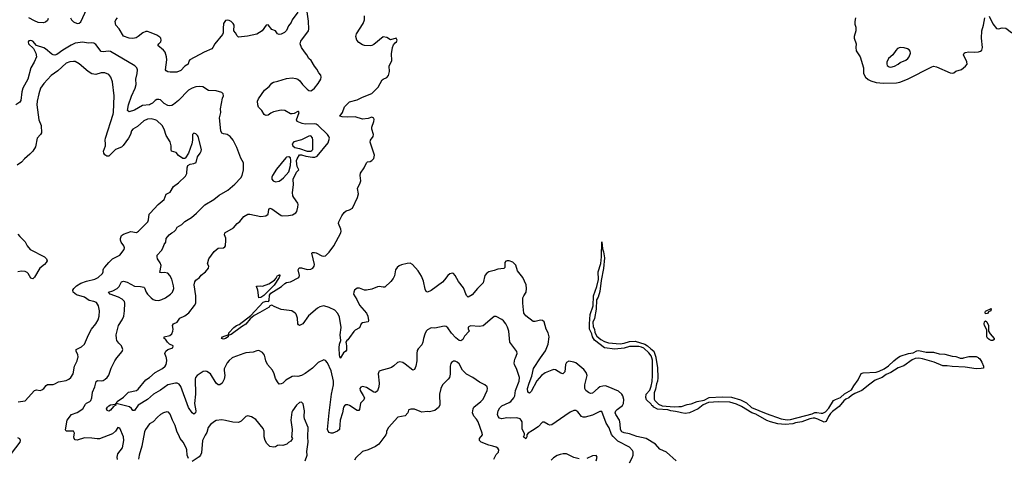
# Model space of a CAD drawing. Header units: inches. Extents: x 2134017 to 2292458, y 756222 to 916513.
# Tile 136 of 256: x 2202890 to 2213513, y 848918 to 853650. Entities that reach past the tile are written whole.
import ezdxf

# ---------------------------------------------------------------- set-up
doc = ezdxf.new("R2010")
doc.units = ezdxf.units.IN
doc.header["$MEASUREMENT"] = 0
for name, color, linetype in [('C2804', 7, 'Continuous'), ('C2805', 7, 'Continuous'), ('C2814', 7, 'Continuous'), ('C2815', 7, 'Continuous')]:
    doc.layers.add(name, color=color, linetype=linetype)

msp = doc.modelspace()

# ---------------------------------------------------------------- linework, layer by layer
at = {"layer": 'C2804', "color": 5}
for points, elevation in [([(2202874, 849526), (2202950, 849536), (2203050, 849648), (2203070, 849655), (2203110, 849650), (2203130, 849656), (2203149, 849670), (2203176, 849704), (2203190, 849714), (2203250, 849715), (2203270, 849720), (2203310, 849743), (2203390, 849756), (2203419, 849770), (2203443, 849790), (2203467, 849830), (2203482, 849910), (2203510, 849970), (2203518, 850000)], 280), ([(2203945, 848905), (2203941, 848930), (2203950, 848967), (2203998, 849030), (2204015, 849110), (2204011, 849150), (2203970, 849244), (2203950, 849249), (2203924, 849210), (2203890, 849183), (2203750, 849129), (2203726, 849126), (2203670, 849136), (2203590, 849137), (2203510, 849115), (2203490, 849118), (2203478, 849130), (2203475, 849150), (2203480, 849190), (2203470, 849210), (2203409, 849209), (2203392, 849212), (2203385, 849225), (2203401, 849330), (2203450, 849389), (2203510, 849413), (2203571, 849450), (2203599, 849501), (2203609, 849511), (2203645, 849530), (2203657, 849543), (2203670, 849570), (2203675, 849630), (2203700, 849690), (2203715, 849745), (2203730, 849758), (2203770, 849753), (2203790, 849758), (2203813, 849770), (2203835, 849790), (2203850, 849815), (2203878, 849890), (2203915, 849970), (2203939, 850000)], 260), ([(2205184, 850000), (2205150, 849972), (2205130, 849949), (2205097, 849883), (2205096, 849864), (2205103, 849810), (2205097, 849770), (2205075, 849730), (2205050, 849710), (2205030, 849710), (2205010, 849730), (2204950, 849830), (2204910, 849854), (2204890, 849856), (2204870, 849853), (2204805, 849810), (2204788, 849790), (2204782, 849770), (2204786, 849610), (2204776, 849510), (2204789, 849430), (2204785, 849410), (2204770, 849395), (2204750, 849407), (2204710, 849466), (2204630, 849692), (2204610, 849718), (2204590, 849728), (2204570, 849729), (2204489, 849711), (2204410, 849651), (2204333, 849610), (2204270, 849552), (2204169, 849491), (2204130, 849432), (2204110, 849435), (2204096, 849456), (2204074, 849474), (2203932, 849508), (2203922, 849498), (2203926, 849490), (2203902, 849478), (2203870, 849436), (2203850, 849425), (2203832, 849432), (2203828, 849450), (2203836, 849470), (2203850, 849485), (2203870, 849496), (2203919, 849501), (2203939, 849521), (2203941, 849530), (2204010, 849576), (2204065, 849630), (2204149, 849650), (2204170, 849663), (2204250, 849763), (2204290, 849788), (2204350, 849844), (2204430, 849886), (2204458, 849910), (2204471, 849930), (2204479, 849970), (2204473, 850000)], 240), ([(2207174, 850000), (2207173, 849970), (2207163, 849910), (2207150, 849877), (2207130, 849870), (2207050, 849935), (2207022, 849950), (2206990, 849958), (2206965, 849950), (2206926, 849914), (2206901, 849899), (2206870, 849885), (2206802, 849870), (2206770, 849857), (2206763, 849850), (2206756, 849830), (2206769, 849730), (2206764, 849690), (2206750, 849644), (2206730, 849627), (2206710, 849630), (2206630, 849681), (2206590, 849692), (2206570, 849685), (2206559, 849670), (2206562, 849650), (2206597, 849597), (2206609, 849570), (2206604, 849550), (2206567, 849513), (2206557, 849443), (2206550, 849432), (2206530, 849435), (2206450, 849488), (2206430, 849495), (2206410, 849494), (2206395, 849485), (2206384, 849470), (2206372, 849408), (2206346, 849330), (2206341, 849230), (2206320, 849210), (2206270, 849190), (2206250, 849189), (2206230, 849196), (2206217, 849210), (2206211, 849230), (2206229, 849410), (2206255, 849610), (2206274, 849710), (2206277, 849750), (2206250, 849861), (2206210, 849947), (2206190, 849973), (2206170, 849979), (2206110, 849952), (2206050, 849890), (2205970, 849834), (2205930, 849812), (2205890, 849802), (2205850, 849804), (2205830, 849800), (2205760, 849760), (2205730, 849730), (2205710, 849720), (2205690, 849719), (2205670, 849741), (2205650, 849779), (2205635, 849830), (2205616, 849870), (2205564, 849930), (2205546, 849970), (2205538, 850000)], 240), ([(2206351, 850000), (2206350, 849998), (2206349, 850000)], 220), ([(2208006, 848910), (2208030, 848959), (2208055, 848985), (2208058, 849010), (2208048, 849028), (2208030, 849038), (2207995, 849050), (2207950, 849058), (2207870, 849093), (2207850, 849108), (2207852, 849130), (2207883, 849170), (2207880, 849190), (2207835, 849310), (2207819, 849339), (2207790, 849372), (2207777, 849410), (2207782, 849450), (2207791, 849469), (2207866, 849530), (2207890, 849556), (2207932, 849650), (2207937, 849670), (2207934, 849690), (2207909, 849710), (2207850, 849740), (2207778, 849790), (2207710, 849825), (2207667, 849867), (2207630, 849938), (2207610, 849955), (2207590, 849964), (2207570, 849964), (2207549, 849951), (2207541, 849939), (2207534, 849910), (2207534, 849826), (2207526, 849790), (2207513, 849770), (2207452, 849710), (2207432, 849670), (2207421, 849610), (2207424, 849490), (2207410, 849464), (2207368, 849432), (2207310, 849420), (2207290, 849424), (2207230, 849417), (2207210, 849421), (2207150, 849447), (2207111, 849449), (2207090, 849442), (2207084, 849436), (2207079, 849410), (2207050, 849375), (2206970, 849361), (2206868, 849250), (2206848, 849210), (2206848, 849190), (2206840, 849170), (2206766, 849070), (2206730, 849045), (2206650, 849008), (2206590, 848992), (2206517, 848923), (2206502, 848898)], 260), ([(2209470, 848870), (2209498, 848922), (2209509, 848950), (2209507, 848987), (2209502, 849002), (2209470, 849038), (2209343, 849103), (2209292, 849152), (2209276, 849176), (2209250, 849246), (2209218, 849298), (2209170, 849423), (2209150, 849424), (2209070, 849382), (2208990, 849361), (2208970, 849360), (2208950, 849370), (2208910, 849419), (2208890, 849433), (2208870, 849432), (2208830, 849414), (2208770, 849376), (2208630, 849278), (2208610, 849274), (2208590, 849281), (2208550, 849307), (2208530, 849307), (2208483, 849257), (2208424, 849216), (2208377, 849190), (2208361, 849170), (2208363, 849150), (2208350, 849129), (2208327, 849150), (2208335, 849170), (2208335, 849185), (2208311, 849231), (2208311, 849311), (2208302, 849330), (2208290, 849342), (2208253, 849353), (2208190, 849350), (2208147, 849353), (2208090, 849344), (2208066, 849350), (2208051, 849370), (2208046, 849390), (2208051, 849430), (2208070, 849461), (2208090, 849482), (2208170, 849518), (2208190, 849532), (2208223, 849570), (2208233, 849590), (2208239, 849650), (2208278, 849750), (2208282, 849790), (2208254, 849874), (2208227, 849930), (2208225, 849945), (2208233, 849987), (2208238, 850000)], 240), ([(2209973, 848890), (2209870, 848985), (2209795, 849015), (2209750, 849070), (2209650, 849133), (2209550, 849154), (2209470, 849180), (2209410, 849191), (2209385, 849205), (2209371, 849230), (2209370, 849290), (2209362, 849330), (2209320, 849390), (2209316, 849410), (2209323, 849430), (2209336, 849444), (2209392, 849488), (2209404, 849510), (2209409, 849551), (2209399, 849590), (2209388, 849610), (2209350, 849642), (2209240, 849690), (2209210, 849699), (2209183, 849697), (2209150, 849687), (2209130, 849676), (2209070, 849622), (2209050, 849618), (2209026, 849626), (2208997, 849650), (2208987, 849670), (2208988, 849710), (2209011, 849810), (2209003, 849843), (2208976, 849876), (2208890, 849946), (2208870, 849956), (2208816, 849964), (2208790, 849952), (2208780, 849930), (2208770, 849850), (2208750, 849830), (2208730, 849835), (2208672, 849872), (2208654, 849874), (2208630, 849869), (2208559, 849841), (2208521, 849810), (2208468, 849752), (2208410, 849639), (2208390, 849621), (2208371, 849631), (2208369, 849670), (2208386, 849730), (2208415, 849805), (2208433, 849887), (2208509, 850000)], 220), ([(2210000, 849415), (2209964, 849424), (2209915, 849430), (2209881, 849441), (2209770, 849449), (2209730, 849470), (2209722, 849482), (2209710, 849488), (2209702, 849502), (2209654, 849550), (2209646, 849574), (2209649, 849611), (2209687, 849653), (2209704, 849696), (2209715, 849745), (2209719, 849810), (2209718, 849978), (2209710, 850000)], 180), ([(2209753, 850000), (2209770, 849898), (2209774, 849786), (2209772, 849750), (2209759, 849721), (2209750, 849665), (2209736, 849624), (2209735, 849555), (2209741, 849541), (2209781, 849501), (2209822, 849482), (2209950, 849473), (2210000, 849476)], 180), ([(2205971, 848890), (2205990, 848950), (2205988, 848990), (2206001, 849090), (2205997, 849150), (2206003, 849250), (2205964, 849344), (2205960, 849370), (2205963, 849430), (2205950, 849504), (2205930, 849523), (2205910, 849519), (2205877, 849490), (2205832, 849430), (2205826, 849414), (2205815, 849330), (2205828, 849230), (2205827, 849173), (2205822, 849150), (2205832, 849130), (2205816, 849104), (2205790, 849088), (2205772, 849070), (2205730, 849054), (2205690, 849059), (2205670, 849055), (2205650, 849041), (2205630, 849036), (2205590, 849046), (2205556, 849076), (2205537, 849110), (2205528, 849150), (2205527, 849210), (2205518, 849238), (2205437, 849337), (2205390, 849364), (2205350, 849376), (2205330, 849367), (2205280, 849320), (2205250, 849305), (2205190, 849306), (2205110, 849326), (2205070, 849331), (2205010, 849324), (2204990, 849314), (2204950, 849284), (2204925, 849250), (2204910, 849197), (2204890, 849169), (2204864, 849110), (2204850, 848975), (2204839, 848950), (2204826, 848934), (2204750, 848883)], 260), ([(2204710, 848917), (2204698, 848950), (2204694, 849010), (2204686, 849030), (2204653, 849093), (2204623, 849130), (2204613, 849150), (2204585, 849210), (2204568, 849270), (2204538, 849330), (2204515, 849395), (2204494, 849414), (2204478, 849418), (2204441, 849410), (2204410, 849392), (2204377, 849363), (2204330, 849310), (2204289, 849291), (2204246, 849230), (2204236, 849204), (2204208, 849050), (2204178, 848950), (2204173, 848910)], 260), ([(2202801, 848970), (2202894, 849090), (2202898, 849110), (2202890, 849126), (2202870, 849138)], 280), ([(2208927, 848913), (2208870, 848928), (2208790, 848966), (2208753, 848967), (2208721, 848959), (2208690, 848947), (2208650, 848922), (2208623, 848897)], 260), ([(2209109, 848890), (2209122, 848930), (2209109, 848949), (2209070, 848946), (2209010, 848916)], 260)]:
    msp.add_lwpolyline(points, dxfattribs=dict(at, elevation=elevation))
at = {"layer": 'C2805', "color": 5}
for points, elevation in [([(2203437, 853670), (2203449, 853649), (2203470, 853628), (2203510, 853608), (2203530, 853611), (2203550, 853626), (2203614, 853766)], 260), ([(2203198, 853662), (2203190, 853643), (2203170, 853623), (2203143, 853617), (2203090, 853620), (2203050, 853637), (2202990, 853670)], 240), ([(2205890, 853732), (2205830, 853650), (2205819, 853621), (2205790, 853584), (2205768, 853532), (2205748, 853512), (2205710, 853494), (2205690, 853489), (2205670, 853498), (2205650, 853529), (2205610, 853544), (2205570, 853595), (2205548, 853592), (2205506, 853530), (2205447, 853493), (2205348, 853472), (2205250, 853463), (2205235, 853475), (2205219, 853510), (2205201, 853530), (2205203, 853590), (2205193, 853610), (2205171, 853631), (2205150, 853640), (2205130, 853646), (2205110, 853643), (2205090, 853608), (2205084, 853556), (2205085, 853510), (2205079, 853490), (2204997, 853390), (2204975, 853350), (2204963, 853337), (2204881, 853299), (2204724, 853216), (2204716, 853204), (2204707, 853170), (2204673, 853147), (2204630, 853101), (2204585, 853085), (2204515, 853085), (2204490, 853089), (2204470, 853099), (2204463, 853110), (2204476, 853216), (2204474, 853250), (2204459, 853299), (2204443, 853323), (2204381, 853370), (2204391, 853390), (2204413, 853410), (2204418, 853430), (2204412, 853450), (2204402, 853462), (2204370, 853482), (2204310, 853508), (2204270, 853521), (2204250, 853521), (2204218, 853510), (2204170, 853470), (2204145, 853455), (2204110, 853446), (2204070, 853451), (2204010, 853474), (2203963, 853550), (2203929, 853590), (2203921, 853630), (2203927, 853650), (2203945, 853670)], 240), ([(2204473, 850000), (2204472, 850010), (2204457, 850050), (2204468, 850072), (2204490, 850090), (2204542, 850110), (2204546, 850130), (2204506, 850150), (2204483, 850170), (2204462, 850202), (2204449, 850210), (2204449, 850230), (2204510, 850244), (2204530, 850261), (2204544, 850290), (2204545, 850310), (2204537, 850350), (2204548, 850370), (2204590, 850386), (2204619, 850430), (2204670, 850455), (2204714, 850486), (2204775, 850565), (2204790, 850590), (2204792, 850608), (2204790, 850670), (2204774, 850790), (2204779, 850821), (2204790, 850838), (2204831, 850869), (2204847, 850893), (2204896, 850930), (2204927, 850970), (2204929, 850990), (2204917, 851017), (2204929, 851070), (2204989, 851150), (2205030, 851186), (2205090, 851188), (2205102, 851198), (2205110, 851210), (2205115, 851270), (2205113, 851293), (2205100, 851330), (2205103, 851350), (2205196, 851404), (2205235, 851450), (2205266, 851474), (2205310, 851525), (2205350, 851550), (2205372, 851550), (2205490, 851525), (2205546, 851534), (2205569, 851550), (2205578, 851602), (2205590, 851617), (2205610, 851608), (2205710, 851539), (2205730, 851534), (2205790, 851537), (2205835, 851545), (2205870, 851566), (2205879, 851581), (2205892, 851628), (2205895, 851655), (2205890, 851670), (2205847, 851730), (2205838, 851750), (2205834, 851786), (2205844, 851870), (2205841, 851930), (2205875, 852005), (2205901, 852030), (2205885, 852065), (2205879, 852090), (2205876, 852130), (2205883, 852150), (2205910, 852191), (2205930, 852192), (2205976, 852176), (2206050, 852167), (2206073, 852167), (2206101, 852179), (2206217, 852323), (2206232, 852370), (2206225, 852390), (2206210, 852410), (2206110, 852507), (2206090, 852521), (2206070, 852525), (2205970, 852524), (2205937, 852530), (2205885, 852550), (2205878, 852570), (2205905, 852650), (2205898, 852658), (2205890, 852659), (2205850, 852638), (2205830, 852633), (2205810, 852635), (2205750, 852672), (2205710, 852674), (2205630, 852657), (2205598, 852642), (2205570, 852621), (2205550, 852616), (2205539, 852619), (2205526, 852626), (2205501, 852670), (2205466, 852706), (2205458, 852730), (2205455, 852770), (2205465, 852795), (2205531, 852890), (2205580, 852930), (2205610, 852966), (2205630, 852977), (2205674, 852986), (2205770, 853017), (2205830, 853022), (2205870, 853016), (2205890, 853009), (2205914, 852990), (2205942, 852950), (2205990, 852900), (2206010, 852886), (2206030, 852883), (2206050, 852893), (2206070, 852913), (2206110, 852962), (2206138, 853010), (2206143, 853030), (2206139, 853050), (2206116, 853076), (2206096, 853116), (2206069, 853150), (2206034, 853210), (2206009, 853230), (2205989, 853270), (2205962, 853302), (2205932, 853350), (2205917, 853390), (2205922, 853418), (2206007, 853530), (2206011, 853549), (2206007, 853633), (2205990, 853735)], 240), ([(2206349, 850000), (2206341, 850030), (2206337, 850110), (2206342, 850150), (2206355, 850190), (2206348, 850248), (2206359, 850330), (2206340, 850440), (2206321, 850481), (2206290, 850515), (2206230, 850544), (2206170, 850562), (2206127, 850553), (2206102, 850538), (2206006, 850454), (2205943, 850370), (2205910, 850349), (2205897, 850357), (2205890, 850368), (2205888, 850430), (2205873, 850473), (2205863, 850483), (2205827, 850507), (2205710, 850524), (2205634, 850554), (2205610, 850569), (2205590, 850561), (2205582, 850550), (2205480, 850490), (2205420, 850460), (2205377, 850423), (2205330, 850364), (2205283, 850337), (2205170, 850255), (2205138, 850242), (2205138, 850230), (2205111, 850210), (2205090, 850204), (2205069, 850210), (2205077, 850230), (2205146, 850254), (2205148, 850270), (2205202, 850330), (2205230, 850351), (2205257, 850363), (2205382, 850458), (2205518, 850602), (2205548, 850612), (2205575, 850610), (2205580, 850620), (2205584, 850676), (2205601, 850699), (2205713, 850770), (2205750, 850804), (2205770, 850814), (2205810, 850823), (2205900, 850870), (2205910, 850890), (2205896, 850950), (2205907, 850973), (2205930, 850973), (2205990, 850954), (2206030, 850959), (2206054, 850970), (2206067, 850990), (2206070, 851010), (2206041, 851130), (2206045, 851135), (2206050, 851139), (2206070, 851138), (2206090, 851133), (2206150, 851103), (2206170, 851099), (2206190, 851102), (2206230, 851141), (2206280, 851210), (2206355, 851350), (2206359, 851370), (2206356, 851390), (2206328, 851450), (2206332, 851470), (2206365, 851535), (2206391, 851569), (2206414, 851586), (2206450, 851597), (2206482, 851618), (2206536, 851730), (2206545, 851770), (2206535, 851830), (2206564, 851890), (2206569, 851910), (2206562, 851970), (2206566, 851994), (2206606, 852050), (2206630, 852107), (2206644, 852116), (2206670, 852120), (2206690, 852130), (2206710, 852154), (2206718, 852190), (2206672, 852330), (2206675, 852350), (2206702, 852390), (2206706, 852410), (2206690, 852470), (2206691, 852490), (2206709, 852550), (2206713, 852573), (2206709, 852589), (2206690, 852597), (2206650, 852584), (2206590, 852578), (2206510, 852603), (2206430, 852600), (2206370, 852603), (2206344, 852610), (2206372, 852648), (2206396, 852710), (2206430, 852747), (2206450, 852763), (2206530, 852784), (2206587, 852813), (2206690, 852853), (2206757, 852923), (2206800, 853000), (2206810, 853010), (2206850, 853026), (2206870, 853048), (2206880, 853090), (2206875, 853150), (2206904, 853210), (2206901, 853281), (2206911, 853349), (2206923, 853377), (2206940, 853400), (2206955, 853410), (2206961, 853430), (2206950, 853449), (2206890, 853433), (2206850, 853458), (2206810, 853466), (2206710, 853381), (2206690, 853370), (2206670, 853367), (2206610, 853370), (2206590, 853377), (2206550, 853404), (2206526, 853430), (2206517, 853470), (2206523, 853497), (2206595, 853610), (2206610, 853650), (2206611, 853690)], 220), ([(2203939, 850000), (2203995, 850070), (2204004, 850090), (2203987, 850130), (2203960, 850160), (2203939, 850190), (2203933, 850210), (2203932, 850248), (2203956, 850350), (2203996, 850410), (2204013, 850450), (2204022, 850510), (2204026, 850590), (2204019, 850610), (2203994, 850634), (2203956, 850656), (2203865, 850690), (2203849, 850710), (2203895, 850725), (2203942, 850750), (2203963, 850770), (2203990, 850820), (2204010, 850830), (2204050, 850817), (2204130, 850774), (2204194, 850770), (2204230, 850763), (2204237, 850757), (2204254, 850710), (2204270, 850690), (2204310, 850648), (2204330, 850632), (2204350, 850623), (2204390, 850620), (2204425, 850630), (2204462, 850650), (2204518, 850690), (2204538, 850710), (2204552, 850750), (2204550, 850779), (2204530, 850849), (2204511, 850891), (2204490, 850914), (2204450, 850923), (2204419, 850919), (2204403, 850923), (2204417, 850997), (2204407, 851027), (2204378, 851070), (2204374, 851090), (2204373, 851110), (2204421, 851159), (2204436, 851184), (2204450, 851223), (2204466, 851250), (2204469, 851290), (2204503, 851330), (2204530, 851350), (2204557, 851363), (2204576, 851384), (2204590, 851410), (2204638, 851442), (2204670, 851473), (2204743, 851517), (2204798, 851562), (2204889, 851651), (2204985, 851710), (2205042, 851758), (2205134, 851810), (2205210, 851877), (2205276, 851944), (2205289, 851970), (2205305, 852030), (2205305, 852105), (2205277, 852157), (2205232, 852272), (2205192, 852350), (2205161, 852390), (2205130, 852410), (2205110, 852416), (2205090, 852417), (2205070, 852425), (2205060, 852450), (2205044, 852590), (2205061, 852650), (2205057, 852690), (2205077, 852803), (2205089, 852830), (2205085, 852850), (2205070, 852863), (2205010, 852883), (2204927, 852887), (2204866, 852926), (2204830, 852930), (2204790, 852925), (2204750, 852911), (2204711, 852889), (2204603, 852777), (2204550, 852734), (2204530, 852724), (2204510, 852720), (2204490, 852724), (2204450, 852746), (2204410, 852784), (2204390, 852790), (2204370, 852788), (2204350, 852777), (2204323, 852750), (2204303, 852737), (2204290, 852732), (2204215, 852725), (2204130, 852674), (2204070, 852656), (2204052, 852670), (2204063, 852730), (2204096, 852824), (2204137, 852910), (2204146, 852950), (2204143, 853010), (2204158, 853070), (2204161, 853110), (2204155, 853130), (2204131, 853151), (2203870, 853306), (2203848, 853312), (2203790, 853304), (2203770, 853308), (2203710, 853384), (2203690, 853398), (2203670, 853402), (2203630, 853397), (2203570, 853409), (2203490, 853396), (2203444, 853376), (2203357, 853323), (2203290, 853276), (2203270, 853269), (2203250, 853271), (2203238, 853278), (2203170, 853335), (2203150, 853346), (2203073, 853373), (2203030, 853417), (2203010, 853426), (2202990, 853422), (2202981, 853410), (2202984, 853390), (2203038, 853338), (2203064, 853290), (2203070, 853250), (2203047, 853190), (2203009, 853130), (2202979, 853010), (2202924, 852910), (2202913, 852870), (2202902, 852778), (2202890, 852760), (2202850, 852730)], 260), ([(2203518, 850000), (2203521, 850010), (2203516, 850036), (2203498, 850070), (2203500, 850090), (2203558, 850122), (2203588, 850150), (2203632, 850250), (2203664, 850310), (2203713, 850370), (2203737, 850410), (2203746, 850450), (2203750, 850510), (2203742, 850562), (2203717, 850597), (2203691, 850611), (2203641, 850621), (2203590, 850656), (2203503, 850683), (2203467, 850710), (2203465, 850730), (2203475, 850750), (2203503, 850777), (2203550, 850806), (2203610, 850829), (2203701, 850850), (2203736, 850870), (2203785, 850910), (2203792, 850930), (2203789, 850950), (2203796, 850970), (2203810, 850980), (2203850, 851032), (2203892, 851070), (2203972, 851108), (2204017, 851170), (2204020, 851190), (2204014, 851210), (2203985, 851250), (2203977, 851270), (2203977, 851290), (2203990, 851320), (2204010, 851335), (2204090, 851364), (2204150, 851354), (2204173, 851367), (2204271, 851469), (2204279, 851490), (2204286, 851550), (2204296, 851564), (2204384, 851656), (2204449, 851710), (2204472, 851768), (2204514, 851790), (2204549, 851850), (2204604, 851890), (2204679, 851961), (2204695, 851990), (2204698, 852050), (2204704, 852076), (2204729, 852091), (2204770, 852099), (2204793, 852110), (2204809, 852170), (2204838, 852210), (2204847, 852230), (2204850, 852250), (2204816, 852390), (2204810, 852401), (2204790, 852417), (2204770, 852424), (2204756, 852410), (2204756, 852350), (2204748, 852310), (2204711, 852209), (2204679, 852161), (2204670, 852154), (2204650, 852153), (2204605, 852185), (2204577, 852217), (2204529, 852230), (2204523, 852250), (2204523, 852290), (2204512, 852332), (2204470, 852401), (2204447, 852470), (2204427, 852510), (2204370, 852562), (2204350, 852571), (2204310, 852579), (2204270, 852577), (2204230, 852560), (2204161, 852499), (2204109, 852470), (2204096, 852450), (2204084, 852410), (2204063, 852370), (2204008, 852292), (2203990, 852275), (2203922, 852250), (2203850, 852179), (2203830, 852179), (2203810, 852192), (2203798, 852210), (2203793, 852230), (2203814, 852290), (2203816, 852310), (2203811, 852350), (2203815, 852370), (2203900, 852630), (2203903, 852650), (2203909, 852830), (2203890, 852979), (2203874, 853030), (2203850, 853057), (2203810, 853075), (2203770, 853075), (2203710, 853059), (2203670, 853067), (2203630, 853090), (2203530, 853174), (2203490, 853198), (2203470, 853200), (2203430, 853196), (2203390, 853180), (2203302, 853098), (2203231, 853049), (2203150, 852963), (2203115, 852910), (2203096, 852850), (2203078, 852770), (2203074, 852730), (2203098, 852570), (2203123, 852510), (2203125, 852430), (2203114, 852410), (2203077, 852370), (2203061, 852279), (2203030, 852232), (2203000, 852200), (2202942, 852150), (2202909, 852111), (2202861, 852079)], 280), ([(2202870, 851336), (2202890, 851310), (2202950, 851254), (2202972, 851210), (2203004, 851170), (2203156, 851090), (2203179, 851070), (2203186, 851050), (2203176, 851030), (2203158, 851010), (2203106, 850970), (2203050, 850872), (2203030, 850853), (2203010, 850861), (2202982, 850910), (2202970, 850924), (2202950, 850934), (2202910, 850936), (2202870, 850930)], 280), ([(2209710, 850000), (2209702, 850022), (2209677, 850057), (2209625, 850105), (2209598, 850118), (2209570, 850123), (2209470, 850123), (2209410, 850107), (2209310, 850096), (2209199, 850110), (2209090, 850192), (2209070, 850230), (2209062, 850262), (2209038, 850310), (2209037, 850370), (2209044, 850470), (2209078, 850562), (2209081, 850670), (2209115, 850770), (2209134, 850846), (2209132, 850930), (2209159, 851021), (2209166, 851090), (2209170, 851254), (2209177, 851177), (2209190, 851145), (2209201, 851081), (2209190, 850966), (2209163, 850837), (2209150, 850718), (2209130, 850656), (2209114, 850626), (2209108, 850528), (2209090, 850427), (2209075, 850385), (2209077, 850337), (2209090, 850310), (2209095, 850275), (2209116, 850236), (2209159, 850199), (2209198, 850178), (2209242, 850162), (2209367, 850153), (2209410, 850160), (2209470, 850179), (2209530, 850182), (2209634, 850150), (2209665, 850130), (2209698, 850098), (2209730, 850073), (2209752, 850008), (2209753, 850000)], 180), ([(2208509, 850000), (2208562, 850078), (2208593, 850150), (2208601, 850230), (2208591, 850270), (2208570, 850310), (2208550, 850391), (2208530, 850406), (2208510, 850409), (2208450, 850392), (2208430, 850393), (2208350, 850456), (2208330, 850484), (2208318, 850590), (2208320, 850650), (2208328, 850670), (2208355, 850710), (2208359, 850750), (2208354, 850790), (2208318, 850870), (2208262, 850942), (2208242, 851002), (2208210, 851034), (2208170, 851047), (2208150, 851049), (2208136, 851044), (2208124, 851030), (2208124, 850976), (2208115, 850965), (2208050, 850960), (2208010, 850943), (2207950, 850928), (2207930, 850916), (2207908, 850890), (2207892, 850810), (2207831, 850750), (2207770, 850680), (2207730, 850655), (2207710, 850673), (2207677, 850757), (2207626, 850826), (2207590, 850889), (2207570, 850913), (2207555, 850915), (2207530, 850907), (2207509, 850891), (2207475, 850845), (2207450, 850818), (2207330, 850729), (2207290, 850709), (2207276, 850716), (2207263, 850743), (2207246, 850830), (2207224, 850884), (2207190, 850942), (2207129, 851009), (2207102, 851022), (2207070, 851021), (2207010, 851006), (2206985, 850995), (2206962, 850978), (2206943, 850950), (2206933, 850887), (2206921, 850859), (2206895, 850825), (2206830, 850764), (2206810, 850763), (2206770, 850772), (2206750, 850769), (2206690, 850742), (2206630, 850730), (2206610, 850732), (2206555, 850755), (2206530, 850753), (2206503, 850730), (2206494, 850710), (2206493, 850690), (2206527, 850630), (2206555, 850570), (2206630, 850484), (2206645, 850450), (2206655, 850405), (2206650, 850390), (2206590, 850380), (2206575, 850370), (2206556, 850324), (2206510, 850300), (2206494, 850286), (2206450, 850222), (2206430, 850197), (2206419, 850190), (2206407, 850170), (2206414, 850154), (2206417, 850130), (2206415, 850085), (2206408, 850072), (2206383, 850057), (2206351, 850000)], 220), ([(2208238, 850000), (2208258, 850050), (2208254, 850070), (2208177, 850170), (2208167, 850290), (2208153, 850333), (2208134, 850370), (2208110, 850401), (2208090, 850417), (2208030, 850449), (2208010, 850446), (2207987, 850430), (2207890, 850346), (2207850, 850340), (2207754, 850346), (2207730, 850333), (2207730, 850314), (2207739, 850290), (2207690, 850237), (2207670, 850199), (2207650, 850184), (2207630, 850187), (2207597, 850217), (2207547, 850267), (2207510, 850324), (2207490, 850341), (2207470, 850344), (2207370, 850323), (2207330, 850324), (2207290, 850305), (2207275, 850290), (2207262, 850258), (2207245, 850210), (2207240, 850170), (2207230, 850142), (2207190, 850099), (2207179, 850081), (2207174, 850050), (2207174, 850000)], 240), ([(2205538, 850000), (2205530, 850030), (2205510, 850058), (2205470, 850079), (2205450, 850077), (2205410, 850061), (2205330, 850055), (2205310, 850050), (2205190, 850005), (2205184, 850000)], 240)]:
    msp.add_lwpolyline(points, dxfattribs=dict(at, elevation=elevation))
for points, elevation in [([(2206030, 852396), (2206010, 852393), (2205930, 852354), (2205849, 852331), (2205829, 852311), (2205837, 852290), (2205860, 852270), (2205910, 852262), (2205990, 852231), (2206030, 852230), (2206043, 852237), (2206053, 852250), (2206054, 852350), (2206050, 852377)], 260), ([(2205795, 852170), (2205770, 852166), (2205762, 852158), (2205662, 852038), (2205618, 851970), (2205611, 851950), (2205611, 851930), (2205625, 851910), (2205650, 851902), (2205690, 851909), (2205716, 851924), (2205737, 851943), (2205795, 852010), (2205810, 852076), (2205814, 852130), (2205810, 852159)], 260), ([(2205470, 850649), (2205459, 850730), (2205444, 850770), (2205446, 850774), (2205490, 850779), (2205510, 850774), (2205579, 850801), (2205639, 850841), (2205658, 850862), (2205670, 850891), (2205685, 850895), (2205690, 850902), (2205696, 850890), (2205691, 850870), (2205634, 850786), (2205525, 850675), (2205490, 850653)], 220)]:
    msp.add_lwpolyline(points, close=True, dxfattribs=dict(at, elevation=elevation))
at = {"layer": 'C2814', "color": 5, "elevation": 180}
for points in [[(2213236, 850000), (2213248, 849990), (2213270, 849955), (2213290, 849910), (2213287, 849890), (2213265, 849885), (2213210, 849883), (2213090, 849902), (2212950, 849907), (2212897, 849917), (2212850, 849916), (2212755, 849955), (2212632, 849992), (2212590, 849999), (2212550, 849995), (2212519, 849981), (2212430, 849916), (2212366, 849894), (2212290, 849844), (2212239, 849821), (2212195, 849790), (2212120, 849760), (2212061, 849719), (2211977, 849650), (2211902, 849618), (2211865, 849595), (2211834, 849570), (2211804, 849556), (2211781, 849539), (2211730, 849477), (2211658, 849422), (2211638, 849402), (2211615, 849370), (2211590, 849313), (2211570, 849308), (2211501, 849341), (2211470, 849350), (2211450, 849350), (2211415, 849345), (2211327, 849310), (2211260, 849300), (2211230, 849289), (2211150, 849284), (2211070, 849289), (2210989, 849310), (2210950, 849326), (2210833, 849393), (2210788, 849410), (2210677, 849477), (2210622, 849502), (2210550, 849523), (2210430, 849526), (2210320, 849520), (2210264, 849496), (2210210, 849450), (2210115, 849410), (2210070, 849402), (2210030, 849407), (2210000, 849415)], [(2210000, 849476), (2210030, 849477), (2210090, 849497), (2210135, 849505), (2210201, 849530), (2210275, 849545), (2210330, 849575), (2210470, 849580), (2210570, 849577), (2210666, 849550), (2210730, 849516), (2210785, 849465), (2210942, 849402), (2211105, 849345), (2211170, 849334), (2211205, 849335), (2211441, 849399), (2211470, 849413), (2211490, 849413), (2211537, 849403), (2211555, 849405), (2211582, 849418), (2211620, 849460), (2211670, 849540), (2211690, 849553), (2211745, 849575), (2211790, 849614), (2211865, 849655), (2211890, 849700), (2211936, 849764), (2211969, 849831), (2211990, 849839), (2212130, 849846), (2212163, 849857), (2212217, 849883), (2212264, 849916), (2212322, 849970), (2212362, 850000)], [(2213030, 850000), (2213037, 849997), (2213070, 849999), (2213074, 850000)]]:
    msp.add_lwpolyline(points, dxfattribs=at)
at = {"layer": 'C2815', "color": 5}
for points, elevation in [([(2211907, 853670), (2211899, 853630), (2211901, 853601), (2211911, 853570), (2211911, 853531), (2211894, 853470), (2211894, 853450), (2211916, 853390), (2211911, 853350), (2211914, 853314), (2211959, 853250), (2211993, 853130), (2211995, 853070), (2212015, 853030), (2212045, 853005), (2212073, 852990), (2212130, 852974), (2212210, 852964), (2212350, 852968), (2212384, 852976), (2212470, 853010), (2212730, 853142), (2212750, 853148), (2212782, 853142), (2212930, 853077), (2212950, 853073), (2212970, 853078), (2212990, 853093), (2213050, 853113), (2213095, 853150), (2213111, 853169), (2213110, 853195), (2213073, 853270), (2213079, 853290), (2213090, 853297), (2213130, 853305), (2213190, 853300), (2213235, 853305), (2213255, 853310), (2213270, 853321), (2213276, 853350), (2213267, 853450), (2213270, 853530), (2213289, 853590), (2213302, 853670)], 220), ([(2213350, 853687), (2213390, 853605), (2213430, 853556), (2213450, 853551), (2213490, 853561), (2213530, 853557), (2213590, 853511), (2213610, 853511), (2213630, 853519), (2213690, 853601), (2213730, 853647), (2213810, 853682)], 220), ([(2212362, 850000), (2212390, 850021), (2212479, 850050), (2212530, 850057), (2212570, 850077), (2212590, 850082), (2212670, 850062), (2212750, 850063), (2212810, 850045), (2212870, 850041), (2212950, 850018), (2212990, 850016), (2213030, 850000)], 180), ([(2213074, 850000), (2213130, 850017), (2213210, 850015), (2213230, 850006), (2213236, 850000)], 180)]:
    msp.add_lwpolyline(points, dxfattribs=dict(at, elevation=elevation))
for points, elevation in [([(2212390, 853350), (2212362, 853338), (2212341, 853319), (2212310, 853270), (2212265, 853230), (2212244, 853190), (2212244, 853170), (2212250, 853155), (2212270, 853140), (2212290, 853138), (2212330, 853149), (2212368, 853170), (2212391, 853189), (2212450, 853215), (2212473, 853230), (2212488, 853250), (2212501, 853290), (2212496, 853310), (2212485, 853325), (2212470, 853335), (2212434, 853346)], 240), ([(2213310, 850478), (2213305, 850490), (2213310, 850504), (2213370, 850533), (2213366, 850510), (2213343, 850497), (2213330, 850481)], 180), ([(2213390, 850188), (2213370, 850190), (2213350, 850198), (2213330, 850215), (2213323, 850230), (2213323, 850303), (2213301, 850350), (2213297, 850370), (2213301, 850390), (2213310, 850402), (2213325, 850390), (2213342, 850350), (2213343, 850290), (2213360, 850260), (2213405, 850210), (2213402, 850198)], 180)]:
    msp.add_lwpolyline(points, close=True, dxfattribs=dict(at, elevation=elevation))

doc.saveas('drawing.dxf')
